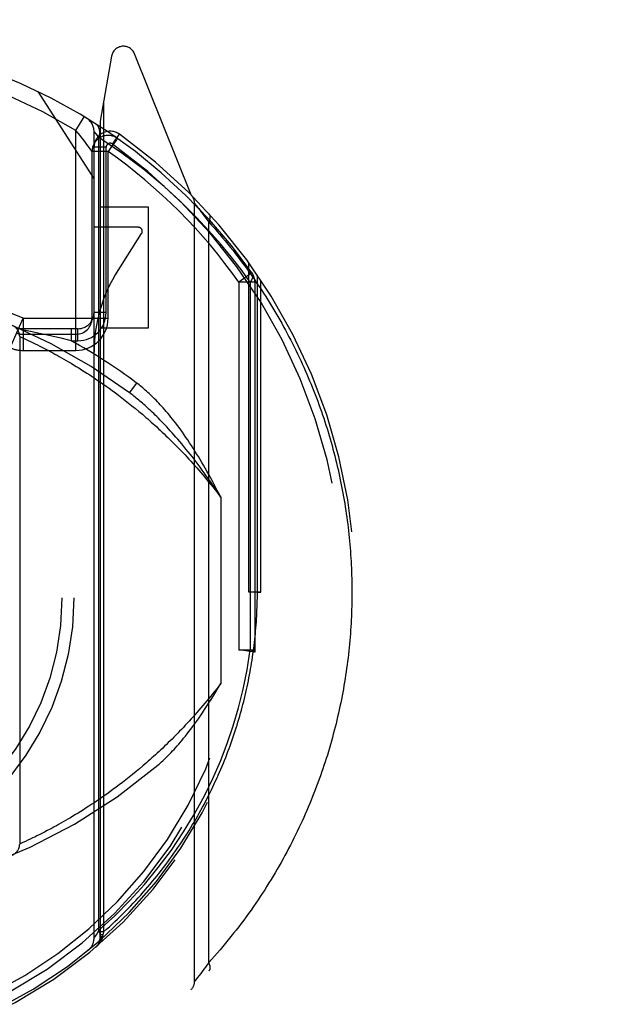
# Model space of a CAD drawing. Header units: inches. Extents: x 0 to 267, y 0 to 173.
# Tile 63 of 104: x 78.999 to 79.745, y 115.926 to 117.151. Entities that reach past the tile are written whole.
import ezdxf

# ---------------------------------------------------------------- set-up
doc = ezdxf.new("R2010")
doc.units = ezdxf.units.IN
doc.header["$LTSCALE"] = 14.696721
doc.header["$MEASUREMENT"] = 0
doc.linetypes.add('HIDDEN', pattern=[0.2, 0.1, -0.1])
doc.layers.get('0').update_dxf_attribs({"linetype": 'CONTINUOUS'})
doc.layers.add('DEFAULT_2', color=8, linetype='HIDDEN')
doc.layers.add('DIMENSIONS', color=7, linetype='CONTINUOUS')
doc.styles.get("Standard").update_dxf_attribs({"font": 'arial.ttf'})
doc.dimstyles.new('DIMSTYLE_1', dxfattribs={"dimtxt": 1.178881, "dimasz": 1.571842, "dimexe": 0.09, "dimexo": 0.07, "dimgap": 0.0375, "dimtad": 0, "dimtih": 1, "dimtoh": 1, "dimzin": 4, "dimdsep": 46, "dimtxsty": 'Standard', "dimblk": '_FILLED', "dimblk1": '_FILLED', "dimblk2": '_FILLED', "dimcen": 0.09, "dimazin": 1, "dimtfac": 1, "dimtofl": 0, "dimtmove": 0, "dimatfit": 3, "dimldrblk": '_FILLED', "dimfxl": 0, "dimtolj": 1, "dimtzin": 4, "dimarcsym": 0})

# ---------------------------------------------------------------- blocks, each defined once
blk = doc.blocks.new('_FILLED')
at = {"color": 0, "linetype": 'ByBlock'}
blk.add_solid([(0, 0), (-1, 0.2), (-1, -0.2)], dxfattribs=at)
blk = doc.blocks.new('*D16')
at = {"layer": 'DIMENSIONS', "color": 2, "linetype": 'Continuous'}
for p, q in [((56.7344, 120.6605), (56.7344, 123.8041)), ((56.7344, 119.5355), (56.7344, 116.0652)), ((56.7344, 116.0652), (55.6283, 116.0652))]:
    blk.add_line(p, q, dxfattribs=at)
at = {"layer": 'DIMENSIONS', "color": 2, "linetype": 'Continuous', "xscale": 1.5718418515, "yscale": 1.5718418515, "zscale": 1.5718418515}
for p, rotation in [((56.7344, 120.6605), 270), ((56.7344, 119.5355), 90)]:
    blk.add_blockref('_FILLED', p, dxfattribs=dict(at, rotation=rotation))
at = {"layer": 'DIMENSIONS', "color": 2, "linetype": 'Continuous', "insert": (55.0389, 116.6546), "char_height": 1.17888, "width": 3.203577, "attachment_point": 3, "line_spacing_factor": 0.9}
blk.add_mtext('1.13', dxfattribs=at)

msp = doc.modelspace()

# ---------------------------------------------------------------- linework, layer by layer
at = {"layer": 'DEFAULT_2', "color": 8, "linetype": 'HIDDEN'}
for p, q in [((79.1132, 117.1058), (79.0989, 117.0252)), ((79.2121, 116.9333), (79.1419, 117.1088)), ((79.0214, 117.062), (79.0914, 116.953)), ((79.1033, 117.0501), (79.1033, 116.0167)), ((79.0689, 117.0135), (79.0793, 117.0306)), ((79.0989, 117.0252), (79.0989, 116.009)), ((79.0689, 116.7399), (79.0689, 117.0135)), ((79.0914, 116.0089), (79.0914, 117.0119)), ((79.0914, 117.0119), (79.0973, 117.0046)), ((79.0973, 116.0188), (79.0973, 117.0046)), ((79.1193, 117.002), (79.1123, 116.9921)), ((79.1143, 116.9965), (79.1231, 117.0088)), ((79.1205, 117.0036), (79.116, 117.0068)), ((79.0866, 116.9906), (79.0841, 116.9939)), ((79.1064, 116.9925), (79.0914, 116.9925)), ((79.1064, 116.7869), (79.1064, 116.9925)), ((79.0889, 116.7799), (79.0889, 116.9873)), ((79.1089, 116.9873), (79.0889, 116.9873)), ((79.1089, 116.7799), (79.1089, 116.9873)), ((79.1589, 116.918), (79.0989, 116.918)), ((79.1589, 116.768), (79.1589, 116.918)), ((79.2164, 115.9552), (79.2164, 116.9227)), ((79.2164, 116.9227), (79.2184, 116.9203)), ((79.2184, 116.9203), (79.2202, 116.9179)), ((79.2202, 116.9179), (79.2215, 116.9163)), ((79.2215, 116.9163), (79.2233, 116.9139)), ((79.2233, 116.9139), (79.2251, 116.9116)), ((79.2251, 116.9116), (79.2271, 116.909)), ((79.2271, 116.909), (79.2288, 116.9066)), ((79.2288, 116.9066), (79.2308, 116.904)), ((79.2308, 116.904), (79.2329, 116.9012)), ((79.1464, 116.893), (79.0914, 116.893)), ((79.2329, 116.9012), (79.234, 116.8996)), ((79.234, 115.9783), (79.234, 116.8996)), ((79.1212, 116.8394), (79.1506, 116.8853)), ((79.2839, 116.439), (79.2839, 116.8488)), ((79.2878, 116.8364), (79.2714, 116.8249)), ((79.2945, 116.439), (79.2945, 116.8337)), ((79.2714, 116.8249), (79.2714, 116.3672)), ((79.2914, 116.8249), (79.2714, 116.8249)), ((79.2856, 116.8249), (79.2856, 116.3673)), ((79.2914, 116.8249), (79.2914, 116.3673)), ((79.2989, 116.439), (79.2989, 116.8272)), ((78.9872, 116.7432), (79.0031, 116.7799)), ((79.0031, 116.7799), (79.0031, 116.7399)), ((79.0032, 116.7799), (79.1089, 116.7799)), ((79.1064, 116.7869), (79.0914, 116.7869)), ((79.0989, 116.768), (79.1589, 116.768)), ((79.0714, 116.7669), (78.9989, 116.7669)), ((78.9989, 116.7571), (78.9989, 116.1259)), ((78.9989, 116.7571), (79.0014, 116.7559)), ((79.0014, 116.7559), (79.0043, 116.7546)), ((79.0144, 116.763), (79.0019, 116.7656)), ((79.0031, 116.7599), (79.0689, 116.7599)), ((79.0232, 116.7611), (79.0144, 116.763)), ((79.0318, 116.7592), (79.0232, 116.7611)), ((79.0407, 116.7571), (79.0318, 116.7592)), ((79.0503, 116.7549), (79.0407, 116.7571)), ((79.0629, 116.7669), (79.0629, 116.7519)), ((79.0714, 116.7519), (79.0714, 116.7669)), ((79.0043, 116.7546), (79.007, 116.7534)), ((79.007, 116.7534), (79.0096, 116.7522)), ((79.0096, 116.7522), (79.0124, 116.7508)), ((79.0124, 116.7508), (79.0156, 116.7493)), ((79.0156, 116.7493), (79.0183, 116.748)), ((79.0183, 116.748), (79.0211, 116.7466)), ((79.0211, 116.7466), (79.024, 116.7451)), ((79.024, 116.7451), (79.0272, 116.7435)), ((79.0272, 116.7435), (79.0305, 116.7418)), ((79.0601, 116.7526), (79.0503, 116.7549)), ((79.0629, 116.7519), (79.0601, 116.7526)), ((79.0629, 116.7519), (79.0714, 116.7519)), ((79.0031, 116.7399), (79.0689, 116.7399)), ((79.0305, 116.7418), (79.034, 116.74)), ((79.034, 116.74), (79.0377, 116.738)), ((79.0377, 116.738), (79.0402, 116.7367)), ((79.0402, 116.7367), (79.0428, 116.7353)), ((79.0428, 116.7353), (79.0455, 116.7338)), ((79.0455, 116.7338), (79.0482, 116.7323)), ((79.0482, 116.7323), (79.051, 116.7307)), ((79.051, 116.7307), (79.0539, 116.7291)), ((79.0539, 116.7291), (79.0568, 116.7274)), ((79.0568, 116.7274), (79.0598, 116.7256)), ((79.0598, 116.7256), (79.0629, 116.7238)), ((79.0629, 116.7238), (79.066, 116.7219)), ((79.066, 116.7219), (79.0692, 116.72)), ((79.0692, 116.72), (79.0724, 116.718)), ((79.0724, 116.718), (79.0758, 116.7159)), ((79.0758, 116.7159), (79.0791, 116.7138)), ((79.0791, 116.7138), (79.0826, 116.7116)), ((79.0878, 116.7082), (79.0914, 116.7058)), ((79.0914, 116.7058), (79.095, 116.7033)), ((79.095, 116.7033), (79.0987, 116.7008)), ((79.0987, 116.7008), (79.1025, 116.6982)), ((79.1025, 116.6982), (79.1063, 116.6955)), ((79.1063, 116.6955), (79.1101, 116.6928)), ((79.1354, 116.6872), (79.1444, 116.6992)), ((79.1101, 116.6928), (79.114, 116.6899)), ((79.114, 116.6899), (79.118, 116.687)), ((79.118, 116.687), (79.122, 116.684)), ((79.122, 116.684), (79.1261, 116.6809)), ((79.1261, 116.6809), (79.1302, 116.6777)), ((79.1302, 116.6777), (79.1343, 116.6744)), ((79.1343, 116.6744), (79.1385, 116.6711)), ((79.1385, 116.6711), (79.1428, 116.6676)), ((79.1428, 116.6676), (79.1471, 116.664)), ((79.2489, 116.5574), (79.2489, 116.3256)), ((79.2989, 116.439), (79.2839, 116.439)), ((79.2945, 116.439), (79.2989, 116.439)), ((79.2714, 116.3673), (79.2914, 116.3673)), ((79.2913, 116.3646), (79.2714, 116.3673)), ((79.2914, 116.3673), (79.2913, 116.3646)), ((79.1479, 116.2195), (79.1436, 116.216)), ((79.1522, 116.2232), (79.1479, 116.2195)), ((79.131, 116.2058), (79.1269, 116.2026)), ((79.1351, 116.2091), (79.131, 116.2058)), ((79.1393, 116.2125), (79.1351, 116.2091)), ((79.1436, 116.216), (79.1393, 116.2125)), ((79.1149, 116.1936), (79.1109, 116.1907)), ((79.1188, 116.1965), (79.1149, 116.1936)), ((79.1228, 116.1995), (79.1188, 116.1965)), ((79.1269, 116.2026), (79.1228, 116.1995)), ((79.0958, 116.1801), (79.0922, 116.1777)), ((79.0995, 116.1827), (79.0958, 116.1801)), ((79.1033, 116.1853), (79.0995, 116.1827)), ((79.1071, 116.188), (79.1033, 116.1853)), ((79.1109, 116.1907), (79.1071, 116.188)), ((79.0782, 116.1685), (79.0748, 116.1664)), ((79.0816, 116.1707), (79.0782, 116.1685)), ((79.0851, 116.1729), (79.0816, 116.1707)), ((79.0886, 116.1753), (79.0851, 116.1729)), ((79.0922, 116.1777), (79.0886, 116.1753)), ((79.0589, 116.1568), (79.0559, 116.155)), ((79.062, 116.1586), (79.0589, 116.1568)), ((79.0651, 116.1604), (79.062, 116.1586)), ((79.0683, 116.1624), (79.0651, 116.1604)), ((79.0715, 116.1643), (79.0683, 116.1624)), ((79.0748, 116.1664), (79.0715, 116.1643)), ((79.0368, 116.1445), (79.0332, 116.1425)), ((79.0394, 116.1458), (79.0368, 116.1445)), ((79.0419, 116.1472), (79.0394, 116.1458)), ((79.0446, 116.1487), (79.0419, 116.1472)), ((79.0473, 116.1502), (79.0446, 116.1487)), ((79.0501, 116.1517), (79.0473, 116.1502)), ((79.053, 116.1534), (79.0501, 116.1517)), ((79.0559, 116.155), (79.053, 116.1534)), ((79.0118, 116.1318), (79.009, 116.1305)), ((79.015, 116.1334), (79.0118, 116.1318)), ((79.0176, 116.1346), (79.015, 116.1334)), ((79.0204, 116.136), (79.0176, 116.1346)), ((79.0233, 116.1375), (79.0204, 116.136)), ((79.0264, 116.139), (79.0233, 116.1375)), ((79.0297, 116.1407), (79.0264, 116.139)), ((79.0332, 116.1425), (79.0297, 116.1407)), ((79.003, 116.1277), (79.0003, 116.1265)), ((79.006, 116.1291), (79.003, 116.1277)), ((79.009, 116.1305), (79.006, 116.1291)), ((79.0947, 116.0142), (79.0928, 116.0111)), ((79.0973, 116.0187), (79.0947, 116.0142)), ((79.1033, 116.0167), (79.0989, 116.0167)), ((79.1024, 116.0128), (79.0989, 116.0128)), ((79.0989, 116.0091), (79.0989, 116.009)), ((79.1021, 116.0109), (79.102, 116.0102)), ((79.1024, 116.0128), (79.1021, 116.0109)), ((79.1033, 116.0167), (79.1024, 116.0128)), ((79.2298, 115.9726), (79.2279, 115.9701)), ((79.2318, 115.9753), (79.2298, 115.9726)), ((79.234, 115.9783), (79.2318, 115.9753)), ((79.2202, 115.96), (79.2184, 115.9577)), ((79.2221, 115.9624), (79.2202, 115.96)), ((79.224, 115.9649), (79.2221, 115.9624)), ((79.2258, 115.9673), (79.224, 115.9649)), ((79.2279, 115.9701), (79.2258, 115.9673)), ((79.2184, 115.9577), (79.2166, 115.9554))]:
    msp.add_line(p, q, dxfattribs=at)
for points in [[(79.0841, 116.9939), (79.0825, 116.9961), (79.0807, 116.9985), (79.0786, 117.0012), (79.0764, 117.0042), (79.074, 117.0072), (79.0689, 117.0135)], [(79.0973, 117.0046), (79.098, 117.0073), (79.0984, 117.0099), (79.0984, 117.0124), (79.0982, 117.0147), (79.0975, 117.0169), (79.0966, 117.0187), (79.0954, 117.0202), (79.0939, 117.0214)], [(79.2026, 116.9214), (79.1786, 116.9436), (79.1531, 116.9648), (79.126, 116.9851), (79.0973, 117.0046)], [(79.1205, 117.0036), (79.1204, 117.0035), (79.1202, 117.0032), (79.1198, 117.0027), (79.1193, 117.002)], [(79.0889, 116.9873), (79.0889, 116.9874), (79.0886, 116.9878), (79.0866, 116.9906)], [(79.1123, 116.9921), (79.1107, 116.9897), (79.1089, 116.9873)], [(79.2856, 116.8249), (79.2742, 116.8405), (79.2618, 116.8564), (79.2485, 116.8726), (79.2342, 116.8888), (79.2189, 116.9051), (79.2026, 116.9214)], [(79.234, 116.8996), (79.2341, 116.8999), (79.2343, 116.9001), (79.2344, 116.9004), (79.2345, 116.9006), (79.2346, 116.9009), (79.2348, 116.9011), (79.2349, 116.9014), (79.235, 116.9016), (79.2351, 116.9019), (79.2351, 116.9021), (79.2352, 116.9024), (79.2353, 116.9026), (79.2354, 116.9029), (79.2355, 116.9031), (79.2355, 116.9033), (79.2356, 116.9036), (79.2356, 116.9038), (79.2357, 116.904), (79.2357, 116.9043), (79.2358, 116.9045), (79.2358, 116.9047), (79.2358, 116.905), (79.2358, 116.9052), (79.2358, 116.9054), (79.2358, 116.9056), (79.2359, 116.9058), (79.2358, 116.9061), (79.2358, 116.9063), (79.2358, 116.9065), (79.2358, 116.9067), (79.2358, 116.9069), (79.2357, 116.9071), (79.2357, 116.9073), (79.2357, 116.9075), (79.2356, 116.9076), (79.2356, 116.9078), (79.2355, 116.908), (79.2354, 116.9082), (79.2354, 116.9084), (79.2353, 116.9085), (79.2352, 116.9087), (79.2351, 116.9088), (79.235, 116.909), (79.2349, 116.9092), (79.2348, 116.9093), (79.2347, 116.9094), (79.2346, 116.9096), (79.2345, 116.9097)], [(79.234, 116.8996), (79.2375, 116.8957), (79.241, 116.8918), (79.2445, 116.8879), (79.2479, 116.8839), (79.2512, 116.88), (79.2545, 116.876), (79.2578, 116.872), (79.261, 116.868), (79.2642, 116.864), (79.2674, 116.86), (79.2705, 116.8559), (79.2736, 116.8519), (79.2766, 116.8478), (79.2796, 116.8438), (79.2826, 116.8397), (79.2855, 116.8356), (79.2884, 116.8315), (79.2912, 116.8275), (79.294, 116.8233), (79.2968, 116.8192), (79.2995, 116.8151), (79.3022, 116.811), (79.3049, 116.8069), (79.3075, 116.8027), (79.3101, 116.7986), (79.3126, 116.7944), (79.3151, 116.7903), (79.3176, 116.7861), (79.32, 116.7819), (79.3224, 116.7778), (79.3248, 116.7736), (79.3271, 116.7694), (79.3294, 116.7652), (79.3316, 116.761), (79.3338, 116.7568), (79.336, 116.7526), (79.3382, 116.7484), (79.3403, 116.7442), (79.3423, 116.74), (79.3444, 116.7358), (79.3464, 116.7316), (79.3484, 116.7274), (79.3503, 116.7231), (79.3522, 116.7189), (79.3541, 116.7147), (79.3559, 116.7105), (79.3577, 116.7062), (79.3595, 116.702), (79.3613, 116.6978), (79.363, 116.6935), (79.3647, 116.6893), (79.3663, 116.6851), (79.3679, 116.6808), (79.3695, 116.6766), (79.3711, 116.6724), (79.3726, 116.6681), (79.3741, 116.6639), (79.3755, 116.6596), (79.377, 116.6554), (79.3784, 116.6512), (79.3797, 116.6469), (79.3811, 116.6427), (79.3824, 116.6384), (79.3836, 116.6342), (79.3849, 116.6299), (79.3861, 116.6257), (79.3873, 116.6215), (79.3884, 116.6172), (79.3896, 116.613), (79.3907, 116.6087), (79.3917, 116.6045), (79.3928, 116.6002), (79.3938, 116.596), (79.3948, 116.5918), (79.3957, 116.5875), (79.3967, 116.5833), (79.3976, 116.579), (79.3984, 116.5748), (79.3993, 116.5705), (79.4001, 116.5663), (79.4009, 116.5621), (79.4017, 116.5578), (79.4024, 116.5536), (79.4031, 116.5493), (79.4038, 116.5451), (79.4044, 116.5409), (79.405, 116.5366), (79.4056, 116.5324), (79.4062, 116.5281), (79.4068, 116.5239), (79.4073, 116.5197), (79.4078, 116.5154), (79.4082, 116.5112), (79.4087, 116.5069), (79.4091, 116.5027), (79.4095, 116.4985), (79.4098, 116.4942), (79.4101, 116.49), (79.4104, 116.4857), (79.4107, 116.4815), (79.411, 116.4772), (79.4112, 116.473), (79.4114, 116.4688), (79.4116, 116.4645), (79.4117, 116.4603), (79.4118, 116.456), (79.4119, 116.4518), (79.412, 116.4475), (79.412, 116.4432), (79.412, 116.439)], [(79.2878, 116.8364), (79.2885, 116.835), (79.2888, 116.8333), (79.2886, 116.8314), (79.288, 116.8293), (79.287, 116.8271), (79.2856, 116.8249)], [(79.0826, 116.7116), (79.0861, 116.7093), (79.0878, 116.7082)], [(79.2148, 116.6181), (79.2125, 116.6216), (79.2102, 116.6251), (79.2079, 116.6285), (79.2057, 116.6317), (79.2035, 116.6349), (79.2014, 116.638), (79.1992, 116.641), (79.1971, 116.6438), (79.1951, 116.6466), (79.193, 116.6493), (79.191, 116.652), (79.189, 116.6545), (79.187, 116.657), (79.1851, 116.6594), (79.1831, 116.6617), (79.1812, 116.664), (79.1793, 116.6661), (79.1775, 116.6683), (79.1756, 116.6703), (79.1738, 116.6723), (79.172, 116.6742), (79.1702, 116.6761), (79.1685, 116.6779), (79.1667, 116.6797), (79.165, 116.6814), (79.1633, 116.6831), (79.1616, 116.6847), (79.16, 116.6862), (79.1583, 116.6877), (79.1567, 116.6892), (79.1551, 116.6906), (79.1535, 116.6919), (79.152, 116.6933), (79.1504, 116.6945), (79.1489, 116.6958), (79.1474, 116.697), (79.1459, 116.6981), (79.1444, 116.6992)], [(79.2083, 116.6139), (79.2057, 116.6172), (79.2031, 116.6204), (79.2005, 116.6235), (79.198, 116.6264), (79.1955, 116.6293), (79.1931, 116.6321), (79.1908, 116.6348), (79.1884, 116.6374), (79.1862, 116.64), (79.1839, 116.6424), (79.1817, 116.6448), (79.1796, 116.6471), (79.1775, 116.6493), (79.1754, 116.6514), (79.1734, 116.6535), (79.1714, 116.6556), (79.1694, 116.6575), (79.1675, 116.6594), (79.1656, 116.6613), (79.1637, 116.663), (79.1619, 116.6648), (79.1601, 116.6664), (79.1584, 116.6681), (79.1566, 116.6696), (79.1549, 116.6712), (79.1533, 116.6727), (79.1516, 116.6741), (79.15, 116.6755), (79.1484, 116.6768), (79.1469, 116.6781), (79.1454, 116.6794), (79.1439, 116.6806), (79.1424, 116.6818), (79.141, 116.683), (79.1395, 116.6841), (79.1382, 116.6852), (79.1368, 116.6862), (79.1354, 116.6872)], [(79.1471, 116.664), (79.1515, 116.6604), (79.1536, 116.6585), (79.1558, 116.6566), (79.1581, 116.6547), (79.1603, 116.6527), (79.1625, 116.6507), (79.1648, 116.6487), (79.167, 116.6467), (79.1693, 116.6446), (79.1716, 116.6425), (79.1739, 116.6404), (79.1762, 116.6382), (79.1785, 116.636), (79.1808, 116.6338), (79.1831, 116.6316), (79.1854, 116.6293), (79.1878, 116.627), (79.1901, 116.6246), (79.1925, 116.6222), (79.1949, 116.6198), (79.1973, 116.6174), (79.1997, 116.6149), (79.2021, 116.6124), (79.2045, 116.6098), (79.2069, 116.6073), (79.2093, 116.6046), (79.2117, 116.602), (79.2142, 116.5993), (79.2166, 116.5965), (79.2191, 116.5938), (79.2215, 116.591), (79.224, 116.5881), (79.2265, 116.5852), (79.229, 116.5823), (79.2314, 116.5793), (79.2339, 116.5763), (79.2364, 116.5733), (79.2389, 116.5702), (79.2414, 116.567), (79.2439, 116.5639), (79.2464, 116.5606), (79.2489, 116.5574)], [(79.2489, 116.5574), (79.2463, 116.5614), (79.2437, 116.5653), (79.2411, 116.5692), (79.2386, 116.573), (79.236, 116.5767), (79.2334, 116.5804), (79.2309, 116.584), (79.2283, 116.5876), (79.2258, 116.5911), (79.2232, 116.5945), (79.2207, 116.5979), (79.2182, 116.6012), (79.2157, 116.6045), (79.2132, 116.6077), (79.2108, 116.6108), (79.2083, 116.6139)], [(79.2489, 116.5574), (79.2468, 116.5616), (79.2446, 116.5658), (79.2425, 116.5699), (79.2404, 116.5739), (79.2382, 116.5779), (79.2361, 116.5818), (79.234, 116.5857), (79.2318, 116.5895), (79.2297, 116.5933), (79.2276, 116.597), (79.2254, 116.6006), (79.2233, 116.6042), (79.2212, 116.6078), (79.219, 116.6113), (79.2169, 116.6147), (79.2148, 116.6181)], [(79.1033, 116.0167), (79.1069, 116.0198), (79.1104, 116.023), (79.1138, 116.0262), (79.1173, 116.0294), (79.1206, 116.0326), (79.124, 116.0359), (79.1273, 116.0392), (79.1306, 116.0424), (79.1338, 116.0457), (79.137, 116.049), (79.1402, 116.0524), (79.1433, 116.0557), (79.1464, 116.0591), (79.1494, 116.0624), (79.1524, 116.0658), (79.1554, 116.0692), (79.1583, 116.0726), (79.1612, 116.0761), (79.1641, 116.0795), (79.1669, 116.0829), (79.1697, 116.0864), (79.1725, 116.0898), (79.1752, 116.0933), (79.1779, 116.0968), (79.1805, 116.1003), (79.1832, 116.1038), (79.1857, 116.1073), (79.1883, 116.1108), (79.1908, 116.1143), (79.1933, 116.1179), (79.1957, 116.1214), (79.1981, 116.125), (79.2005, 116.1285), (79.2028, 116.1321), (79.2051, 116.1357), (79.2074, 116.1392), (79.2096, 116.1428), (79.2118, 116.1464), (79.214, 116.15), (79.2161, 116.1536), (79.2182, 116.1572), (79.2203, 116.1608), (79.2223, 116.1644), (79.2243, 116.168), (79.2263, 116.1716), (79.2282, 116.1752), (79.2301, 116.1789), (79.232, 116.1825), (79.2339, 116.1861), (79.2357, 116.1898), (79.2375, 116.1934), (79.2392, 116.197), (79.2409, 116.2007), (79.2426, 116.2043), (79.2443, 116.208), (79.2459, 116.2116), (79.2475, 116.2153), (79.2491, 116.2189), (79.2506, 116.2226), (79.2522, 116.2263), (79.2536, 116.2299), (79.2551, 116.2336), (79.2565, 116.2372), (79.2579, 116.2409), (79.2593, 116.2446), (79.2606, 116.2482), (79.262, 116.2519), (79.2632, 116.2556), (79.2645, 116.2592), (79.2657, 116.2629), (79.2669, 116.2666), (79.2681, 116.2702), (79.2692, 116.2739), (79.2704, 116.2776), (79.2715, 116.2812), (79.2725, 116.2849), (79.2736, 116.2886), (79.2746, 116.2922), (79.2756, 116.2959), (79.2765, 116.2996), (79.2775, 116.3032), (79.2784, 116.3069), (79.2792, 116.3106), (79.2801, 116.3142), (79.2809, 116.3179), (79.2817, 116.3216), (79.2825, 116.3252), (79.2833, 116.3289), (79.284, 116.3326), (79.2847, 116.3362), (79.2854, 116.3399), (79.286, 116.3436), (79.2867, 116.3473), (79.2873, 116.3509), (79.2879, 116.3546), (79.2884, 116.3583), (79.2889, 116.3619), (79.2895, 116.3656), (79.2899, 116.3692), (79.2904, 116.3729), (79.2908, 116.3766), (79.2912, 116.3802), (79.2916, 116.3839), (79.292, 116.3876), (79.2923, 116.3912), (79.2926, 116.3949), (79.2929, 116.3986), (79.2932, 116.4023), (79.2934, 116.4059), (79.2937, 116.4096), (79.2938, 116.4133), (79.294, 116.4169), (79.2942, 116.4206), (79.2943, 116.4243), (79.2944, 116.428), (79.2945, 116.4316), (79.2945, 116.4353), (79.2945, 116.439)], [(79.412, 116.439), (79.412, 116.4347), (79.412, 116.4304), (79.4119, 116.4261), (79.4118, 116.4218), (79.4117, 116.4175), (79.4116, 116.4132), (79.4114, 116.4089), (79.4112, 116.4046), (79.411, 116.4004), (79.4107, 116.3961), (79.4104, 116.3918), (79.4101, 116.3875), (79.4098, 116.3832), (79.4094, 116.3789), (79.409, 116.3746), (79.4086, 116.3703), (79.4081, 116.366), (79.4077, 116.3617), (79.4072, 116.3574), (79.4066, 116.3531), (79.4061, 116.3488), (79.4055, 116.3445), (79.4049, 116.3402), (79.4042, 116.3359), (79.4036, 116.3316), (79.4029, 116.3272), (79.4021, 116.3229), (79.4014, 116.3186), (79.4006, 116.3143), (79.3998, 116.31), (79.399, 116.3057), (79.3981, 116.3014), (79.3972, 116.2971), (79.3963, 116.2928), (79.3953, 116.2885), (79.3943, 116.2841), (79.3933, 116.2798), (79.3923, 116.2755), (79.3912, 116.2712), (79.3901, 116.2669), (79.3889, 116.2626), (79.3878, 116.2582), (79.3866, 116.2539), (79.3853, 116.2496), (79.3841, 116.2453), (79.3828, 116.241), (79.3815, 116.2366), (79.3801, 116.2323), (79.3787, 116.228), (79.3773, 116.2237), (79.3759, 116.2193), (79.3744, 116.215), (79.3729, 116.2107), (79.3713, 116.2064), (79.3698, 116.202), (79.3682, 116.1977), (79.3665, 116.1934), (79.3648, 116.1891), (79.3631, 116.1848), (79.3614, 116.1804), (79.3596, 116.1761), (79.3578, 116.1718), (79.356, 116.1675), (79.3541, 116.1632), (79.3522, 116.1589), (79.3502, 116.1545), (79.3482, 116.1502), (79.3462, 116.1459), (79.3441, 116.1416), (79.3421, 116.1373), (79.3399, 116.133), (79.3378, 116.1287), (79.3356, 116.1244), (79.3333, 116.1202), (79.3311, 116.1159), (79.3288, 116.1116), (79.3264, 116.1073), (79.324, 116.103), (79.3216, 116.0988), (79.3191, 116.0945), (79.3166, 116.0902), (79.3141, 116.086), (79.3115, 116.0817), (79.3089, 116.0775), (79.3063, 116.0733), (79.3036, 116.069), (79.3008, 116.0648), (79.2981, 116.0606), (79.2953, 116.0564), (79.2924, 116.0522), (79.2895, 116.048), (79.2866, 116.0438), (79.2836, 116.0396), (79.2806, 116.0355), (79.2775, 116.0313), (79.2744, 116.0272), (79.2713, 116.023), (79.2681, 116.0189), (79.2649, 116.0148), (79.2616, 116.0107), (79.2583, 116.0066), (79.255, 116.0025), (79.2516, 115.9984), (79.2482, 115.9944), (79.2447, 115.9903), (79.2412, 115.9863), (79.2376, 115.9823), (79.234, 115.9783)], [(79.2286, 116.1859), (79.2391, 116.2075), (79.2486, 116.2291), (79.257, 116.2508), (79.2644, 116.2728), (79.271, 116.2953), (79.2768, 116.3184), (79.2816, 116.3424), (79.2856, 116.3673)], [(79.2856, 116.3673), (79.2873, 116.3668), (79.2887, 116.3663), (79.2899, 116.3659), (79.2907, 116.3654), (79.2911, 116.365), (79.2913, 116.3646)], [(79.2489, 116.3256), (79.2465, 116.3223), (79.244, 116.3191), (79.2415, 116.316), (79.239, 116.3129), (79.2366, 116.3098), (79.2341, 116.3068), (79.2316, 116.3038), (79.2292, 116.3009), (79.2267, 116.298), (79.2243, 116.2951), (79.2218, 116.2923), (79.2194, 116.2895), (79.217, 116.2868), (79.2145, 116.284), (79.2121, 116.2814), (79.2097, 116.2787), (79.2073, 116.2761), (79.2049, 116.2736), (79.2025, 116.271), (79.2001, 116.2685), (79.1978, 116.2661), (79.1954, 116.2636), (79.193, 116.2612), (79.1907, 116.2589), (79.1884, 116.2565), (79.186, 116.2542), (79.1837, 116.252), (79.1814, 116.2497), (79.1791, 116.2475), (79.1768, 116.2453), (79.1745, 116.2432), (79.1722, 116.2411), (79.17, 116.239), (79.1677, 116.2369), (79.1655, 116.2349), (79.1632, 116.2329), (79.161, 116.2309), (79.1588, 116.2289), (79.1566, 116.227), (79.1544, 116.2251), (79.1522, 116.2232)], [(79.1708, 116.224), (79.1723, 116.2252), (79.1738, 116.2266), (79.1753, 116.228), (79.1769, 116.2294), (79.1786, 116.231), (79.1802, 116.2326), (79.1819, 116.2342), (79.1837, 116.236), (79.1854, 116.2378), (79.1872, 116.2396), (79.189, 116.2416), (79.1909, 116.2436), (79.1928, 116.2457), (79.1947, 116.2479), (79.1967, 116.2502), (79.1987, 116.2525), (79.2008, 116.255), (79.2028, 116.2575), (79.205, 116.2602), (79.2071, 116.2629), (79.2093, 116.2658), (79.2116, 116.2687), (79.2139, 116.2718), (79.2162, 116.275), (79.2186, 116.2783), (79.2211, 116.2818), (79.2236, 116.2854), (79.2261, 116.2892), (79.2287, 116.2931), (79.2314, 116.2971), (79.2341, 116.3014), (79.2369, 116.3058), (79.2398, 116.3104), (79.2428, 116.3152), (79.2458, 116.3203), (79.2489, 116.3256)], [(79.0973, 116.0188), (79.1171, 116.0367), (79.136, 116.0557), (79.1542, 116.0756), (79.1713, 116.0965), (79.1876, 116.1184), (79.2028, 116.1409), (79.2164, 116.1633), (79.2286, 116.1859)], [(79.0003, 116.1265), (78.999, 116.1259), (78.9989, 116.1259)], [(79.0928, 116.0111), (79.0918, 116.0094), (79.0915, 116.009), (79.0914, 116.0089)], [(79.102, 116.0102), (79.1019, 116.0099), (79.1018, 116.0097), (79.1017, 116.0095), (79.1017, 116.0092), (79.1016, 116.009), (79.1015, 116.0087), (79.1014, 116.0085), (79.1013, 116.0083), (79.1012, 116.008), (79.1011, 116.0078), (79.101, 116.0075), (79.1009, 116.0073), (79.1008, 116.0071), (79.1007, 116.0068), (79.1006, 116.0066), (79.1005, 116.0064), (79.1004, 116.0062), (79.1003, 116.0059), (79.1002, 116.0057), (79.1001, 116.0055), (79.0999, 116.0052), (79.0998, 116.005), (79.0997, 116.0048), (79.0996, 116.0046), (79.0994, 116.0044), (79.0993, 116.0041), (79.0992, 116.0039), (79.099, 116.0037), (79.0989, 116.0035), (79.0987, 116.0033), (79.0986, 116.0031), (79.0985, 116.0029), (79.0983, 116.0027), (79.0982, 116.0024), (79.098, 116.0022), (79.0979, 116.002), (79.0977, 116.0018), (79.0975, 116.0016), (79.0974, 116.0014), (79.0972, 116.0012), (79.0971, 116.001), (79.0969, 116.0008), (79.0967, 116.0007), (79.0966, 116.0005), (79.0964, 116.0003), (79.0962, 116.0001), (79.0961, 115.9999), (79.0959, 115.9997), (79.0957, 115.9995), (79.0955, 115.9993), (79.0953, 115.9992), (79.0952, 115.999), (79.095, 115.9988), (79.0948, 115.9986), (79.0946, 115.9984), (79.0944, 115.9983), (79.0942, 115.9981), (79.094, 115.9979), (79.0938, 115.9978), (79.0937, 115.9976)], [(79.0963, 116.0036), (79.0974, 116.0048), (79.0982, 116.0063), (79.0988, 116.008), (79.0991, 116.0099), (79.0991, 116.012), (79.0988, 116.0142), (79.0982, 116.0164), (79.0973, 116.0187)], [(79.102, 116.0102), (79.1018, 116.0101), (79.1016, 116.01), (79.1014, 116.01), (79.1012, 116.0099), (79.1011, 116.0098), (79.1009, 116.0097), (79.1008, 116.0096), (79.1006, 116.0096), (79.1005, 116.0095), (79.1003, 116.0094), (79.1002, 116.0093), (79.1001, 116.0092), (79.1, 116.0091), (79.0998, 116.009), (79.0997, 116.0089), (79.0996, 116.0088), (79.0995, 116.0088), (79.0994, 116.0087), (79.0994, 116.0086), (79.0993, 116.0085), (79.0992, 116.0084), (79.0991, 116.0083), (79.0991, 116.0082), (79.099, 116.0081), (79.099, 116.008), (79.099, 116.0079), (79.0989, 116.0078), (79.0989, 116.0077), (79.0989, 116.0076), (79.0989, 116.0075)], [(79.1021, 116.0109), (79.1019, 116.0109), (79.1017, 116.0108), (79.1016, 116.0108), (79.1014, 116.0107), (79.1012, 116.0107), (79.1011, 116.0106), (79.1009, 116.0106), (79.1007, 116.0105), (79.1006, 116.0104), (79.1005, 116.0104), (79.1003, 116.0103), (79.1002, 116.0103), (79.1001, 116.0102), (79.1, 116.0102), (79.0999, 116.0101), (79.0998, 116.01), (79.0997, 116.01), (79.0996, 116.0099), (79.0995, 116.0098), (79.0994, 116.0098), (79.0993, 116.0097), (79.0993, 116.0097), (79.0992, 116.0096), (79.0991, 116.0095), (79.0991, 116.0095), (79.0991, 116.0094), (79.099, 116.0093), (79.099, 116.0093), (79.099, 116.0092), (79.099, 116.0092)], [(79.2345, 115.9682), (79.2346, 115.9683), (79.2347, 115.9685), (79.2348, 115.9686), (79.2349, 115.9688), (79.235, 115.9689), (79.2351, 115.9691), (79.2352, 115.9692), (79.2353, 115.9694), (79.2354, 115.9696), (79.2354, 115.9697), (79.2355, 115.9699), (79.2356, 115.9701), (79.2356, 115.9703), (79.2357, 115.9705), (79.2357, 115.9707), (79.2357, 115.9709), (79.2358, 115.9711), (79.2358, 115.9713), (79.2358, 115.9715), (79.2358, 115.9717), (79.2358, 115.9719), (79.2359, 115.9721), (79.2358, 115.9723), (79.2358, 115.9725), (79.2358, 115.9727), (79.2358, 115.973), (79.2358, 115.9732), (79.2358, 115.9734), (79.2357, 115.9737), (79.2357, 115.9739), (79.2356, 115.9741), (79.2356, 115.9744), (79.2355, 115.9746), (79.2355, 115.9748), (79.2354, 115.9751), (79.2353, 115.9753), (79.2352, 115.9756), (79.2351, 115.9758), (79.2351, 115.9761), (79.235, 115.9763), (79.2349, 115.9765), (79.2348, 115.9768), (79.2346, 115.977), (79.2345, 115.9773), (79.2344, 115.9775), (79.2343, 115.9778), (79.2341, 115.9781), (79.234, 115.9783)], [(79.2166, 115.9554), (79.2165, 115.9553), (79.2164, 115.9552)]]:
    msp.add_lwpolyline(points, dxfattribs=at)
for radius in [0.35, 0.335]:
    msp.add_circle((78.7164, 116.432), radius, dxfattribs=at)
for centre, radius, start, end in [((78.7164, 116.432), 0.7, 35.2961, 144.7039), ((78.7164, 116.432), 0.68, 58.7763, 121.2238), ((79.1279, 117.1032), 0.015, 21.8041, 170), ((79.0714, 117.0119), 0.02, 0, 58.5295), ((79.1114, 116.9925), 0.02, 54.4874, 180), ((78.7164, 116.439), 0.7, 125.5126, 54.4874), ((79.1089, 116.9873), 0.02, 54.7457, 180), ((78.7164, 116.439), 0.685, 125.5126, 54.4874), ((79.1114, 116.9925), 0.005, 54.4874, 180), ((78.7164, 116.432), 0.68, 35.2961, 54.7467), ((79.2014, 116.9227), 0.015, 0, 44.9252), ((79.1464, 116.888), 0.005, 327.3208, 90), ((78.7164, 116.1195), 0.72, 66.5323, 113.4591), ((79.2794, 116.7379), 0.188, 147.3208, 180), ((79.2714, 116.8249), 0.02, 0, 35.2961), ((78.7164, 116.1265), 0.7, 53.2319, 126.7681), ((79.0689, 116.7799), 0.04, 270, 360), ((79.0689, 116.7799), 0.02, 270, 360), ((79.0714, 116.7869), 0.035, 270, 360), ((79.0714, 116.7869), 0.02, 270, 360), ((78.9839, 116.7571), 0.015, 0, 67.0137), ((79.0031, 116.7799), 0.02, 246.536, 270), ((79.0031, 116.7799), 0.04, 246.5329, 270), ((78.7164, 116.1265), 0.715, 53.2319, 61.0183), ((78.7164, 116.4415), 0.5825, 180.2464, 359.7536), ((78.7164, 116.4415), 0.5675, 180.2497, 359.7503), ((78.7164, 116.442), 0.58, 187.6622, 352.3378), ((78.7164, 116.442), 0.56, 187.6662, 352.3273), ((79.2714, 116.3673), 0.02, 352.3378, 360), ((78.7164, 116.7565), 0.7, 229.529, 310.471), ((78.9839, 116.1259), 0.015, 292.9863, 360), ((79.0714, 116.0089), 0.02, 309.3378, 359.9984), ((79.0839, 116.009), 0.015, 310.3587, 360), ((79.2014, 115.9552), 0.015, 315.0748, 360)]:
    msp.add_arc(centre, radius, start, end, dxfattribs=at)

# ---------------------------------------------------------------- dimensions: what is measured, and where the dimension line sits
at = {"layer": 'DIMENSIONS', "color": 2, "linetype": 'Continuous'}
dim = msp.add_linear_dim(base=(56.7343896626, 119.5354647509), p1=(81.4869389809, 120.6604647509), p2=(48.7164389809, 119.5354647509), angle=270, dimstyle='DIMSTYLE_1', dxfattribs=at)
dim.commit()
dim.dimension.update_dxf_attribs({"geometry": '*D16', "text_midpoint": (53.4881750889, 116.0585932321), "dimtype": 160})

doc.saveas('drawing.dxf')
